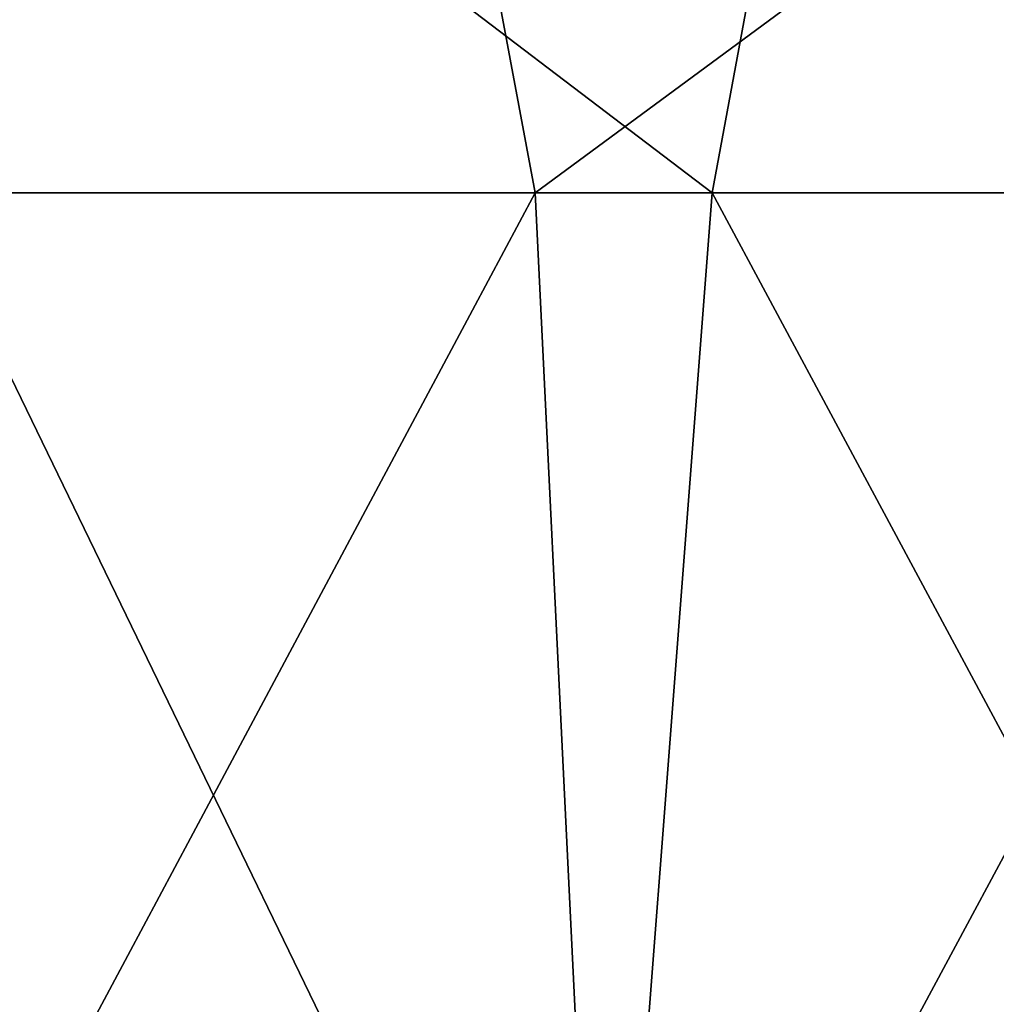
# Model space of a CAD drawing. Header units: inches. Extents: x -5.2 to 5.1, y -2.7 to 6.1.
# Tile 50 of 72: x -1.5 to -0.1, y 3 to 4.5. Entities that reach past the tile are written whole.
import ezdxf

# ---------------------------------------------------------------- set-up
doc = ezdxf.new("R2010")
doc.units = ezdxf.units.IN
doc.header["$LTSCALE"] = 52.148148
doc.header["$MEASUREMENT"] = 0
for name, color, linetype in [('25', 7, 'CONTINUOUS'), ('26', 7, 'CONTINUOUS'), ('27', 7, 'CONTINUOUS'), ('28', 7, 'CONTINUOUS')]:
    doc.layers.add(name, color=color, linetype=linetype)

msp = doc.modelspace()

# ---------------------------------------------------------------- linework, layer by layer
at = {"layer": '25', "linetype": 'Continuous'}
for points in [[(-2.0532, 5.0343, 3.098), (-1.9232, 4.2265, 3.3166), (-0.9079, 5.0343, 3.6041), (-2.0532, 5.0343, 3.098)], [(-1.9232, 4.2265, 3.3166), (-0.7569, 4.2265, 3.7584), (-0.9079, 5.0343, 3.6041), (-1.9232, 4.2265, 3.3166)], [(-0.9079, 5.0343, 3.6041), (-0.7569, 4.2265, 3.7584), (0.3396, 5.0343, 3.7011), (-0.9079, 5.0343, 3.6041)], [(-0.7569, 4.2265, 3.7584), (0.4895, 4.2265, 3.8024), (0.3396, 5.0343, 3.7011), (-0.7569, 4.2265, 3.7584)]]:
    msp.add_3dface(points, dxfattribs=at)
at = {"layer": '26', "linetype": 'Continuous'}
for points in [[(-0.4895, 4.2265, -3.8024), (-1.6841, 4.2265, -3.4442), (-1.5517, 5.0343, -3.3772), (-0.4895, 4.2265, -3.8024)], [(-0.3396, 5.0343, -3.7011), (-0.4895, 4.2265, -3.8024), (-1.5517, 5.0343, -3.3772), (-0.3396, 5.0343, -3.7011)], [(0.7569, 4.2265, -3.7584), (-0.4895, 4.2265, -3.8024), (-0.3396, 5.0343, -3.7011), (0.7569, 4.2265, -3.7584)], [(0.9079, 5.0343, -3.6041), (0.7569, 4.2265, -3.7584), (-0.3396, 5.0343, -3.7011), (0.9079, 5.0343, -3.6041)]]:
    msp.add_3dface(points, dxfattribs=at)
at = {"layer": '27', "linetype": 'Continuous'}
for points in [[(-0.7569, 4.2265, 3.7584), (-1.9232, 4.2265, 3.3166), (-1.8934, 2.0998, 3.6819), (-0.7569, 4.2265, 3.7584)], [(-0.6528, 2.0998, 4.0885), (-0.7569, 4.2265, 3.7584), (-1.8934, 2.0998, 3.6819), (-0.6528, 2.0998, 4.0885)], [(0.4895, 4.2265, 3.8024), (-0.7569, 4.2265, 3.7584), (-0.6528, 2.0998, 4.0885), (0.4895, 4.2265, 3.8024)], [(0.6528, 2.0998, 4.0885), (0.4895, 4.2265, 3.8024), (-0.6528, 2.0998, 4.0885), (0.6528, 2.0998, 4.0885)]]:
    msp.add_3dface(points, dxfattribs=at)
at = {"layer": '28', "linetype": 'Continuous'}
for points in [[(-1.8934, 2.0998, -3.6819), (-1.6841, 4.2265, -3.4442), (-0.6528, 2.0998, -4.0885), (-1.8934, 2.0998, -3.6819)], [(-1.6841, 4.2265, -3.4442), (-0.4895, 4.2265, -3.8024), (-0.6528, 2.0998, -4.0885), (-1.6841, 4.2265, -3.4442)], [(-0.6528, 2.0998, -4.0885), (-0.4895, 4.2265, -3.8024), (0.6528, 2.0998, -4.0885), (-0.6528, 2.0998, -4.0885)], [(-0.4895, 4.2265, -3.8024), (0.7569, 4.2265, -3.7584), (0.6528, 2.0998, -4.0885), (-0.4895, 4.2265, -3.8024)]]:
    msp.add_3dface(points, dxfattribs=at)

doc.saveas('drawing.dxf')
